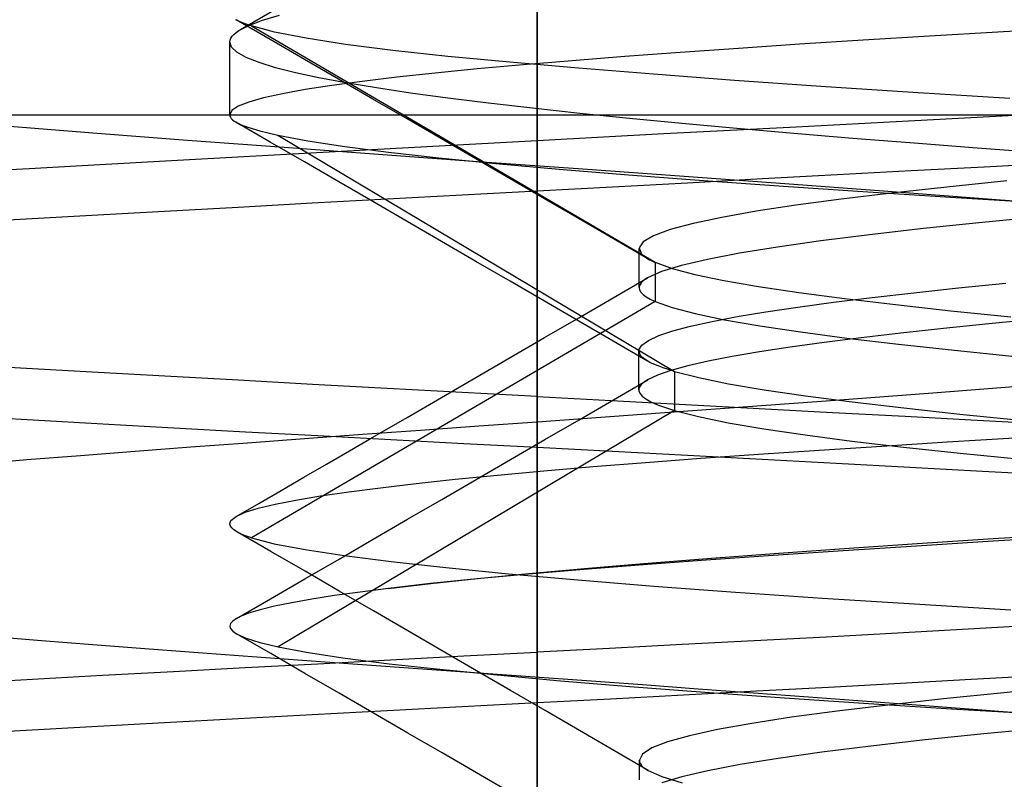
# Model space of a CAD drawing. Header units: millimetres. Extents: x 0 to 93, y -50 to 1.2.
# Tile 123 of 137: x 83.895 to 84.857, y -2.95 to -2.207. Entities that reach past the tile are written whole.
import ezdxf

# ---------------------------------------------------------------- set-up
doc = ezdxf.new("R2010")
doc.units = ezdxf.units.MM
doc.layers.add('MAIN-2', color=7, linetype='Continuous')

msp = doc.modelspace()

# ---------------------------------------------------------------- linework, layer by layer
at = {"layer": 'MAIN-2'}
for p, q in [((84.4005, -9), (84.4005, 0)), ((84.4005, 0), (84.4005, -9)), ((84.4005, -8), (84.4005, -0.8)), ((84.4005, -0.8), (84.4005, -8)), ((84.1106, -2.21673), (84.14548, -2.19644)), ((84.1106, -2.21673), (84.14548, -2.19644)), ((84.132, -2.20761), (84.14877, -2.20256)), ((84.132, -2.20761), (84.14877, -2.20256)), ((84.10802, -2.20806), (84.10615, -2.20705)), ((84.10802, -2.20806), (84.10615, -2.20705)), ((84.13963, -2.22644), (84.10619, -2.20706)), ((84.13963, -2.22644), (84.10619, -2.20706)), ((84.11016, -2.20908), (84.10802, -2.20806)), ((84.11016, -2.20908), (84.10802, -2.20806)), ((84.10894, -2.21772), (84.11871, -2.21267)), ((84.10894, -2.21772), (84.11871, -2.21267)), ((84.11255, -2.21011), (84.11016, -2.20908)), ((84.11255, -2.21011), (84.11016, -2.20908)), ((84.11518, -2.21113), (84.11255, -2.21011)), ((84.11518, -2.21113), (84.11255, -2.21011)), ((84.11807, -2.21216), (84.11518, -2.21113)), ((84.11807, -2.21216), (84.11518, -2.21113)), ((84.12121, -2.21319), (84.11807, -2.21216)), ((84.12121, -2.21319), (84.11807, -2.21216)), ((84.11871, -2.21267), (84.132, -2.20761)), ((84.11871, -2.21267), (84.132, -2.20761)), ((84.10233, -2.22327), (84.10405, -2.22142)), ((84.10233, -2.22327), (84.10405, -2.22142)), ((84.10405, -2.22142), (84.10626, -2.21957)), ((84.10405, -2.22142), (84.10626, -2.21957)), ((84.10626, -2.21957), (84.10894, -2.21772)), ((84.10626, -2.21957), (84.10894, -2.21772)), ((84.12121, -2.21319), (84.51573, -2.44422)), ((84.14393, -2.21922), (84.12121, -2.21319)), ((84.12121, -2.21319), (84.51573, -2.44422)), ((84.14393, -2.21922), (84.12121, -2.21319)), ((84.17468, -2.22526), (84.14393, -2.21922)), ((84.17468, -2.22526), (84.14393, -2.21922)), ((84.85078, -2.21922), (84.78374, -2.22317)), ((84.85078, -2.21922), (84.78374, -2.22317)), ((84.91993, -2.21528), (84.85078, -2.21922)), ((84.91993, -2.21528), (84.85078, -2.21922)), ((84.1, -2.30005), (84.1, -2.22899)), ((84.1, -2.30005), (84.1, -2.22899)), ((84.10002, -2.22882), (84.10031, -2.22697)), ((84.10002, -2.22882), (84.10031, -2.22697)), ((84.10173, -2.23389), (84.10002, -2.22882)), ((84.10173, -2.23389), (84.10002, -2.22882)), ((84.10031, -2.22697), (84.10107, -2.22512)), ((84.10031, -2.22697), (84.10107, -2.22512)), ((84.10107, -2.22512), (84.10233, -2.22327)), ((84.10107, -2.22512), (84.10233, -2.22327)), ((84.17304, -2.24583), (84.13963, -2.22644)), ((84.17304, -2.24583), (84.13963, -2.22644)), ((84.21329, -2.23123), (84.17468, -2.22526)), ((84.21329, -2.23123), (84.17468, -2.22526)), ((84.25951, -2.23713), (84.21329, -2.23123)), ((84.25951, -2.23713), (84.21329, -2.23123)), ((84.65675, -2.23112), (84.59712, -2.23512)), ((84.65675, -2.23112), (84.59712, -2.23512)), ((84.71901, -2.22714), (84.65675, -2.23112)), ((84.71901, -2.22714), (84.65675, -2.23112)), ((84.78374, -2.22317), (84.71901, -2.22714)), ((84.78374, -2.22317), (84.71901, -2.22714)), ((84.10712, -2.23894), (84.10173, -2.23389)), ((84.10712, -2.23894), (84.10173, -2.23389)), ((84.11615, -2.24397), (84.10712, -2.23894)), ((84.11615, -2.24397), (84.10712, -2.23894)), ((84.31308, -2.24294), (84.25951, -2.23713)), ((84.31308, -2.24294), (84.25951, -2.23713)), ((84.54018, -2.23912), (84.48604, -2.24312)), ((84.54018, -2.23912), (84.48604, -2.24312)), ((84.59712, -2.23512), (84.54018, -2.23912)), ((84.59712, -2.23512), (84.54018, -2.23912)), ((84.12875, -2.24899), (84.11615, -2.24397)), ((84.12875, -2.24899), (84.11615, -2.24397)), ((84.14483, -2.25398), (84.12875, -2.24899)), ((84.14483, -2.25398), (84.12875, -2.24899)), ((84.20648, -2.26523), (84.17304, -2.24583)), ((84.20648, -2.26523), (84.17304, -2.24583)), ((84.37366, -2.24872), (84.31308, -2.24294)), ((84.37366, -2.24872), (84.31308, -2.24294)), ((84.3867, -2.25115), (84.34195, -2.25518)), ((84.3867, -2.25115), (84.34195, -2.25518)), ((84.44083, -2.25453), (84.37366, -2.24872)), ((84.44083, -2.25453), (84.37366, -2.24872)), ((84.4348, -2.24713), (84.3867, -2.25115)), ((84.4348, -2.24713), (84.3867, -2.25115)), ((84.48604, -2.24312), (84.4348, -2.24713)), ((84.48604, -2.24312), (84.4348, -2.24713)), ((84.16431, -2.25895), (84.14483, -2.25398)), ((84.16431, -2.25895), (84.14483, -2.25398)), ((84.18721, -2.2639), (84.16431, -2.25895)), ((84.18721, -2.2639), (84.16431, -2.25895)), ((84.30079, -2.25924), (84.26331, -2.2633)), ((84.30079, -2.25924), (84.26331, -2.2633)), ((84.34195, -2.25518), (84.30079, -2.25924)), ((84.34195, -2.25518), (84.30079, -2.25924)), ((84.51418, -2.26041), (84.44083, -2.25453)), ((84.51418, -2.26041), (84.44083, -2.25453)), ((84.59321, -2.26636), (84.51418, -2.26041)), ((84.59321, -2.26636), (84.51418, -2.26041)), ((84.21355, -2.26885), (84.18721, -2.2639)), ((84.21355, -2.26885), (84.18721, -2.2639)), ((84.22958, -2.26736), (84.19971, -2.2714)), ((84.22958, -2.26736), (84.19971, -2.2714)), ((84.23991, -2.28462), (84.20648, -2.26523)), ((84.23991, -2.28462), (84.20648, -2.26523)), ((84.24334, -2.27379), (84.21355, -2.26885)), ((84.24334, -2.27379), (84.21355, -2.26885)), ((84.26331, -2.2633), (84.22958, -2.26736)), ((84.26331, -2.2633), (84.22958, -2.26736)), ((84.67771, -2.27235), (84.59321, -2.26636)), ((84.67771, -2.27235), (84.59321, -2.26636)), ((84.15153, -2.27946), (84.1332, -2.28351)), ((84.15153, -2.27946), (84.1332, -2.28351)), ((84.1737, -2.27543), (84.15153, -2.27946)), ((84.1737, -2.27543), (84.15153, -2.27946)), ((84.19971, -2.2714), (84.1737, -2.27543)), ((84.19971, -2.2714), (84.1737, -2.27543)), ((84.27656, -2.27874), (84.24334, -2.27379)), ((84.27656, -2.27874), (84.24334, -2.27379)), ((84.31313, -2.2837), (84.27656, -2.27874)), ((84.31313, -2.2837), (84.27656, -2.27874)), ((84.76763, -2.27832), (84.67771, -2.27235)), ((84.76763, -2.27832), (84.67771, -2.27235)), ((84.8624, -2.28422), (84.76763, -2.27832)), ((84.8624, -2.28422), (84.76763, -2.27832)), ((84.11877, -2.2876), (84.10838, -2.29172)), ((84.11877, -2.2876), (84.10838, -2.29172)), ((84.1332, -2.28351), (84.11877, -2.2876)), ((84.1332, -2.28351), (84.11877, -2.2876)), ((84.27348, -2.3041), (84.23991, -2.28462)), ((84.27348, -2.3041), (84.23991, -2.28462)), ((84.353, -2.28868), (84.31313, -2.2837)), ((84.353, -2.28868), (84.31313, -2.2837)), ((84.39603, -2.29367), (84.353, -2.28868)), ((84.39603, -2.29367), (84.353, -2.28868)), ((84.1021, -2.29589), (84.10002, -2.30008)), ((84.1021, -2.29589), (84.10002, -2.30008)), ((84.10838, -2.29172), (84.1021, -2.29589)), ((84.10838, -2.29172), (84.1021, -2.29589)), ((84.442, -2.29865), (84.39603, -2.29367)), ((84.442, -2.29865), (84.39603, -2.29367)), ((84.4907, -2.30361), (84.442, -2.29865)), ((84.4907, -2.30361), (84.442, -2.29865)), ((84.76945, -2.30567), (84.88906, -2.29922)), ((82.8475, -2.3), (85.6, -2.3)), ((84.10002, -2.30008), (84.10019, -2.30129)), ((84.10002, -2.30008), (84.10019, -2.30129)), ((84.10019, -2.30129), (84.10071, -2.30249)), ((84.10019, -2.30129), (84.10071, -2.30249)), ((84.10071, -2.30249), (84.10157, -2.30369)), ((84.10071, -2.30249), (84.10157, -2.30369)), ((84.10157, -2.30369), (84.10278, -2.30489)), ((84.10157, -2.30369), (84.10278, -2.30489)), ((84.10278, -2.30489), (84.10432, -2.30609)), ((84.10278, -2.30489), (84.10432, -2.30609)), ((84.10432, -2.30609), (84.10621, -2.30728)), ((84.10432, -2.30609), (84.10621, -2.30728)), ((84.1396, -2.32665), (84.10615, -2.30725)), ((84.1396, -2.32665), (84.10615, -2.30725)), ((84.10621, -2.30728), (84.1104, -2.30938)), ((84.10621, -2.30728), (84.1104, -2.30938)), ((84.30702, -2.32358), (84.27348, -2.3041)), ((84.30702, -2.32358), (84.27348, -2.3041)), ((84.54189, -2.30852), (84.4907, -2.30361)), ((84.54189, -2.30852), (84.4907, -2.30361)), ((84.59543, -2.31339), (84.54189, -2.30852)), ((84.59543, -2.31339), (84.54189, -2.30852)), ((84.64753, -2.31205), (84.76945, -2.30567)), ((83.96625, -2.318), (83.87698, -2.31091)), ((84.05862, -2.32508), (83.96625, -2.318)), ((84.1104, -2.30938), (84.11565, -2.31147)), ((84.1104, -2.30938), (84.11565, -2.31147)), ((84.11565, -2.31147), (84.12197, -2.31356)), ((84.11565, -2.31147), (84.12197, -2.31356)), ((84.12197, -2.31356), (84.12933, -2.31565)), ((84.12197, -2.31356), (84.12933, -2.31565)), ((84.12933, -2.31565), (84.13773, -2.31774)), ((84.12933, -2.31565), (84.13773, -2.31774)), ((84.13773, -2.31774), (84.14716, -2.31985)), ((84.13773, -2.31774), (84.14716, -2.31985)), ((84.4005, -2.32502), (84.52427, -2.31846)), ((84.52427, -2.31846), (84.64753, -2.31205)), ((84.65116, -2.31822), (84.59543, -2.31339)), ((84.65116, -2.31822), (84.59543, -2.31339)), ((84.70898, -2.32304), (84.65116, -2.31822)), ((84.70898, -2.32304), (84.65116, -2.31822)), ((84.15331, -2.33214), (84.05862, -2.32508)), ((84.17306, -2.34604), (84.1396, -2.32665)), ((84.17306, -2.34604), (84.1396, -2.32665)), ((84.14715, -2.31985), (84.53474, -2.55088)), ((84.14715, -2.31985), (84.53474, -2.55088)), ((84.14716, -2.31985), (84.17635, -2.32541)), ((84.14716, -2.31985), (84.17635, -2.32541)), ((84.17635, -2.32541), (84.2124, -2.33098)), ((84.17635, -2.32541), (84.2124, -2.33098)), ((84.34061, -2.34308), (84.30702, -2.32358)), ((84.34061, -2.34308), (84.30702, -2.32358)), ((84.32864, -2.32892), (84.4005, -2.32502)), ((84.40049, -2.37479), (84.4005, -2.32502)), ((84.76877, -2.32784), (84.70898, -2.32304)), ((84.76877, -2.32784), (84.70898, -2.32304)), ((84.8305, -2.33264), (84.76877, -2.32784)), ((84.8305, -2.33264), (84.76877, -2.32784)), ((84.11398, -2.34079), (84.18523, -2.33683)), ((84.24952, -2.33917), (84.15331, -2.33214)), ((84.18523, -2.33683), (84.25684, -2.33287)), ((84.2124, -2.33098), (84.25518, -2.33653)), ((84.2124, -2.33098), (84.25518, -2.33653)), ((84.25518, -2.33653), (84.30453, -2.34205)), ((84.25518, -2.33653), (84.30453, -2.34205)), ((84.25684, -2.33287), (84.32864, -2.32892)), ((84.8941, -2.33743), (84.8305, -2.33264)), ((84.8941, -2.33743), (84.8305, -2.33264)), ((83.97319, -2.34864), (84.04321, -2.34473)), ((84.04321, -2.34473), (84.11398, -2.34079)), ((84.20652, -2.36546), (84.17306, -2.34604)), ((84.20652, -2.36546), (84.17306, -2.34604)), ((84.34679, -2.34618), (84.24952, -2.33917)), ((84.30453, -2.34205), (84.36022, -2.34758)), ((84.30453, -2.34205), (84.36022, -2.34758)), ((84.37417, -2.36258), (84.34061, -2.34308)), ((84.37417, -2.36258), (84.34061, -2.34308)), ((84.44508, -2.35323), (84.34679, -2.34618)), ((84.36022, -2.34758), (84.42204, -2.35312)), ((84.36022, -2.34758), (84.42204, -2.35312)), ((84.90765, -2.3473), (84.83723, -2.3511)), ((83.8364, -2.35631), (83.90417, -2.3525)), ((83.90417, -2.3525), (83.97319, -2.34864)), ((84.42204, -2.35312), (84.48975, -2.35869)), ((84.42204, -2.35312), (84.48975, -2.35869)), ((84.54401, -2.36034), (84.44508, -2.35323)), ((84.76579, -2.35492), (84.69353, -2.35878)), ((84.83723, -2.3511), (84.76579, -2.35492)), ((84.23998, -2.38487), (84.20652, -2.36546)), ((84.23998, -2.38487), (84.20652, -2.36546)), ((84.40776, -2.3821), (84.37417, -2.36258)), ((84.40776, -2.3821), (84.37417, -2.36258)), ((84.54749, -2.36673), (84.47403, -2.37076)), ((84.48975, -2.35869), (84.56302, -2.36426)), ((84.48975, -2.35869), (84.56302, -2.36426)), ((84.64236, -2.36749), (84.54401, -2.36034)), ((84.62071, -2.36272), (84.54749, -2.36673)), ((84.56302, -2.36426), (84.6412, -2.36982)), ((84.56302, -2.36426), (84.6412, -2.36982)), ((84.69353, -2.35878), (84.62071, -2.36272)), ((84.85949, -2.36471), (84.80086, -2.37065)), ((84.85949, -2.36471), (84.80086, -2.37065)), ((84.40049, -2.37479), (84.32706, -2.37869)), ((84.47403, -2.37076), (84.40049, -2.37479)), ((84.4005, -2.6), (84.40049, -2.37479)), ((84.6412, -2.36982), (84.72353, -2.37534)), ((84.6412, -2.36982), (84.72353, -2.37534)), ((84.73882, -2.37464), (84.64236, -2.36749)), ((84.72353, -2.37534), (84.80957, -2.38083)), ((84.72353, -2.37534), (84.80957, -2.38083)), ((84.83212, -2.38177), (84.73882, -2.37464)), ((84.80086, -2.37065), (84.74668, -2.37659)), ((84.80086, -2.37065), (84.74668, -2.37659)), ((84.25376, -2.38262), (84.18076, -2.38656)), ((84.27351, -2.40433), (84.23998, -2.38487)), ((84.27351, -2.40433), (84.23998, -2.38487)), ((84.32706, -2.37869), (84.25376, -2.38262)), ((84.44135, -2.40162), (84.40776, -2.3821)), ((84.44135, -2.40162), (84.40776, -2.3821)), ((84.69741, -2.38252), (84.65331, -2.38845)), ((84.69741, -2.38252), (84.65331, -2.38845)), ((84.74668, -2.37659), (84.69741, -2.38252)), ((84.74668, -2.37659), (84.69741, -2.38252)), ((84.80957, -2.38083), (84.89917, -2.38631)), ((84.80957, -2.38083), (84.89917, -2.38631)), ((84.9212, -2.38885), (84.83212, -2.38177)), ((84.03637, -2.39444), (83.96532, -2.39838)), ((84.10824, -2.39051), (84.03637, -2.39444)), ((84.18076, -2.38656), (84.10824, -2.39051)), ((84.61448, -2.39436), (84.58096, -2.40029)), ((84.61448, -2.39436), (84.58096, -2.40029)), ((84.65331, -2.38845), (84.61448, -2.39436)), ((84.65331, -2.38845), (84.61448, -2.39436)), ((83.89526, -2.4023), (83.82639, -2.40623)), ((83.96532, -2.39838), (83.89526, -2.4023)), ((84.30703, -2.42378), (84.27351, -2.40433)), ((84.30703, -2.42378), (84.27351, -2.40433)), ((84.47496, -2.42116), (84.44135, -2.40162)), ((84.47496, -2.42116), (84.44135, -2.40162)), ((84.58096, -2.40029), (84.55289, -2.40624)), ((84.58096, -2.40029), (84.55289, -2.40624)), ((84.83546, -2.40529), (84.77795, -2.4113)), ((84.83546, -2.40529), (84.77795, -2.4113)), ((84.89732, -2.39928), (84.83546, -2.40529)), ((84.89732, -2.39928), (84.83546, -2.40529)), ((84.53054, -2.41222), (84.51414, -2.41821)), ((84.53054, -2.41222), (84.51414, -2.41821)), ((84.55289, -2.40624), (84.53054, -2.41222)), ((84.55289, -2.40624), (84.53054, -2.41222)), ((84.77795, -2.4113), (84.72523, -2.4173)), ((84.77795, -2.4113), (84.72523, -2.4173)), ((84.34058, -2.44326), (84.30703, -2.42378)), ((84.34058, -2.44326), (84.30703, -2.42378)), ((84.50856, -2.44071), (84.47496, -2.42116)), ((84.50856, -2.44071), (84.47496, -2.42116)), ((84.50394, -2.42421), (84.50008, -2.43021)), ((84.50394, -2.42421), (84.50008, -2.43021)), ((84.51414, -2.41821), (84.50394, -2.42421)), ((84.51414, -2.41821), (84.50394, -2.42421)), ((84.67759, -2.42332), (84.63521, -2.42933)), ((84.67759, -2.42332), (84.63521, -2.42933)), ((84.72523, -2.4173), (84.67759, -2.42332)), ((84.72523, -2.4173), (84.67759, -2.42332)), ((84.50005, -2.43397), (84.50005, -2.4308)), ((84.50005, -2.43397), (84.50005, -2.4308)), ((84.50005, -2.43714), (84.50005, -2.43397)), ((84.50005, -2.43714), (84.50005, -2.43397)), ((84.50008, -2.43021), (84.50258, -2.43622)), ((84.50008, -2.43021), (84.50258, -2.43622)), ((84.63521, -2.42933), (84.59827, -2.43534)), ((84.63521, -2.42933), (84.59827, -2.43534)), ((84.37411, -2.46273), (84.34058, -2.44326)), ((84.37411, -2.46273), (84.34058, -2.44326)), ((84.50005, -2.44031), (84.50005, -2.43714)), ((84.50005, -2.44031), (84.50005, -2.43714)), ((84.50005, -2.44348), (84.50005, -2.44031)), ((84.50005, -2.44348), (84.50005, -2.44031)), ((84.50005, -2.44667), (84.50005, -2.44348)), ((84.50005, -2.44667), (84.50005, -2.44348)), ((84.50258, -2.43622), (84.50305, -2.4367)), ((84.50258, -2.43622), (84.50305, -2.4367)), ((84.50305, -2.4367), (84.50356, -2.43718)), ((84.50305, -2.4367), (84.50356, -2.43718)), ((84.50356, -2.43718), (84.50412, -2.43766)), ((84.50356, -2.43718), (84.50412, -2.43766)), ((84.50412, -2.43766), (84.50471, -2.43814)), ((84.50412, -2.43766), (84.50471, -2.43814)), ((84.50471, -2.43814), (84.50534, -2.43862)), ((84.50471, -2.43814), (84.50534, -2.43862)), ((84.50534, -2.43862), (84.506, -2.4391)), ((84.50534, -2.43862), (84.506, -2.4391)), ((84.506, -2.4391), (84.50731, -2.43995)), ((84.506, -2.4391), (84.50731, -2.43995)), ((84.50731, -2.43995), (84.50874, -2.44081)), ((84.50731, -2.43995), (84.50874, -2.44081)), ((84.50874, -2.44081), (84.51028, -2.44167)), ((84.50874, -2.44081), (84.51028, -2.44167)), ((84.51028, -2.44167), (84.51196, -2.44253)), ((84.51028, -2.44167), (84.51196, -2.44253)), ((84.51196, -2.44253), (84.51376, -2.44339)), ((84.51196, -2.44253), (84.51376, -2.44339)), ((84.51376, -2.44339), (84.5157, -2.44425)), ((84.51376, -2.44339), (84.5157, -2.44425)), ((84.56695, -2.44135), (84.54141, -2.44735)), ((84.56695, -2.44135), (84.54141, -2.44735)), ((84.59827, -2.43534), (84.56695, -2.44135)), ((84.59827, -2.43534), (84.56695, -2.44135)), ((84.50005, -2.44985), (84.50005, -2.44667)), ((84.50005, -2.44985), (84.50005, -2.44667)), ((84.50005, -2.45304), (84.50005, -2.44985)), ((84.50005, -2.45304), (84.50005, -2.44985)), ((84.50005, -2.45622), (84.50005, -2.45304)), ((84.50005, -2.45622), (84.50005, -2.45304)), ((84.52184, -2.45335), (84.50839, -2.45934)), ((84.52184, -2.45335), (84.50839, -2.45934)), ((84.51573, -2.44422), (84.53223, -2.45013)), ((84.51573, -2.44422), (84.51575, -2.48241)), ((84.51573, -2.44422), (84.53223, -2.45013)), ((84.51573, -2.44422), (84.51575, -2.48241)), ((84.54141, -2.44735), (84.52184, -2.45335)), ((84.54141, -2.44735), (84.52184, -2.45335)), ((84.53223, -2.45013), (84.55461, -2.45603)), ((84.53223, -2.45013), (84.55461, -2.45603)), ((84.40768, -2.48223), (84.37411, -2.46273)), ((84.40768, -2.48223), (84.37411, -2.46273)), ((84.47479, -2.47879), (84.50838, -2.45926)), ((84.47479, -2.47879), (84.50838, -2.45926)), ((84.50005, -2.45941), (84.50005, -2.45622)), ((84.50005, -2.45941), (84.50005, -2.45622)), ((84.50005, -2.46259), (84.50005, -2.45941)), ((84.50005, -2.46259), (84.50005, -2.45941)), ((84.50005, -2.46578), (84.50005, -2.46259)), ((84.50005, -2.46578), (84.50005, -2.46259)), ((84.50376, -2.46257), (84.50214, -2.46418)), ((84.50376, -2.46257), (84.50214, -2.46418)), ((84.50584, -2.46095), (84.50376, -2.46257)), ((84.50584, -2.46095), (84.50376, -2.46257)), ((84.50839, -2.45934), (84.50584, -2.46095)), ((84.50839, -2.45934), (84.50584, -2.46095)), ((84.55461, -2.45603), (84.58282, -2.46193)), ((84.55461, -2.45603), (84.58282, -2.46193)), ((84.58282, -2.46193), (84.61677, -2.46783)), ((84.58282, -2.46193), (84.61677, -2.46783)), ((84.50005, -2.46896), (84.50005, -2.46578)), ((84.50005, -2.46896), (84.50005, -2.46578)), ((84.50028, -2.4674), (84.50005, -2.46901)), ((84.50028, -2.4674), (84.50005, -2.46901)), ((84.50005, -2.46901), (84.50049, -2.47124)), ((84.50005, -2.46901), (84.50049, -2.47124)), ((84.50098, -2.46579), (84.50028, -2.4674)), ((84.50098, -2.46579), (84.50028, -2.4674)), ((84.50049, -2.47124), (84.50181, -2.47347)), ((84.50049, -2.47124), (84.50181, -2.47347)), ((84.50214, -2.46418), (84.50098, -2.46579)), ((84.50214, -2.46418), (84.50098, -2.46579)), ((84.61677, -2.46783), (84.65623, -2.47374)), ((84.61677, -2.46783), (84.65623, -2.47374)), ((84.76868, -2.47391), (84.81226, -2.46925)), ((84.76868, -2.47391), (84.81226, -2.46925)), ((84.81226, -2.46925), (84.85846, -2.4646)), ((84.81226, -2.46925), (84.85846, -2.4646)), ((84.44123, -2.50174), (84.40768, -2.48223)), ((84.44123, -2.50174), (84.40768, -2.48223)), ((84.4412, -2.49833), (84.47479, -2.47879)), ((84.4412, -2.49833), (84.47479, -2.47879)), ((84.50181, -2.47347), (84.504, -2.4757)), ((84.50181, -2.47347), (84.504, -2.4757)), ((84.504, -2.4757), (84.50706, -2.47794)), ((84.504, -2.4757), (84.50706, -2.47794)), ((84.50706, -2.47794), (84.51098, -2.48017)), ((84.50706, -2.47794), (84.51098, -2.48017)), ((84.51098, -2.48017), (84.51575, -2.48241)), ((84.51098, -2.48017), (84.51575, -2.48241)), ((84.65623, -2.47374), (84.70091, -2.47966)), ((84.65623, -2.47374), (84.70091, -2.47966)), ((84.69003, -2.48326), (84.72787, -2.47858)), ((84.69003, -2.48326), (84.72787, -2.47858)), ((84.70091, -2.47966), (84.75051, -2.48557)), ((84.70091, -2.47966), (84.75051, -2.48557)), ((84.72787, -2.47858), (84.76868, -2.47391)), ((84.72787, -2.47858), (84.76868, -2.47391)), ((84.51575, -2.48241), (84.12121, -2.71348)), ((84.51575, -2.48241), (84.12121, -2.71348)), ((84.51575, -2.48241), (84.53241, -2.48838)), ((84.51575, -2.48241), (84.53241, -2.48838)), ((84.53241, -2.48838), (84.55502, -2.49435)), ((84.53241, -2.48838), (84.55502, -2.49435)), ((84.62389, -2.4926), (84.65532, -2.48793)), ((84.62389, -2.4926), (84.65532, -2.48793)), ((84.65532, -2.48793), (84.69003, -2.48326)), ((84.65532, -2.48793), (84.69003, -2.48326)), ((84.75051, -2.48557), (84.80473, -2.49149)), ((84.75051, -2.48557), (84.80473, -2.49149)), ((84.80473, -2.49149), (84.86329, -2.49742)), ((84.80473, -2.49149), (84.86329, -2.49742)), ((84.40763, -2.51784), (84.4412, -2.49833)), ((84.40763, -2.51784), (84.4412, -2.49833)), ((84.55502, -2.49435), (84.58356, -2.50033)), ((84.55502, -2.49435), (84.58356, -2.50033)), ((84.57135, -2.50192), (84.59588, -2.49727)), ((84.57135, -2.50192), (84.59588, -2.49727)), ((84.58356, -2.50033), (84.61793, -2.5063)), ((84.58356, -2.50033), (84.61793, -2.5063)), ((84.59588, -2.49727), (84.62389, -2.4926)), ((84.59588, -2.49727), (84.62389, -2.4926)), ((84.88834, -2.49984), (84.84167, -2.50438)), ((84.88834, -2.49984), (84.84167, -2.50438)), ((84.47482, -2.52127), (84.44123, -2.50174)), ((84.47482, -2.52127), (84.44123, -2.50174)), ((84.53299, -2.51123), (84.55037, -2.50658)), ((84.53299, -2.51123), (84.55037, -2.50658)), ((84.55037, -2.50658), (84.57135, -2.50192)), ((84.55037, -2.50658), (84.57135, -2.50192)), ((84.61793, -2.5063), (84.6579, -2.51227)), ((84.61793, -2.5063), (84.6579, -2.51227)), ((84.79754, -2.50891), (84.75598, -2.51345)), ((84.79754, -2.50891), (84.75598, -2.51345)), ((84.84167, -2.50438), (84.79754, -2.50891)), ((84.84167, -2.50438), (84.79754, -2.50891)), ((84.37405, -2.53734), (84.40763, -2.51784)), ((84.37405, -2.53734), (84.40763, -2.51784)), ((84.50266, -2.52522), (84.5091, -2.52056)), ((84.50266, -2.52522), (84.5091, -2.52056)), ((84.5091, -2.52056), (84.51923, -2.51589)), ((84.5091, -2.52056), (84.51923, -2.51589)), ((84.51923, -2.51589), (84.53299, -2.51123)), ((84.51923, -2.51589), (84.53299, -2.51123)), ((84.6579, -2.51227), (84.70316, -2.51823)), ((84.6579, -2.51227), (84.70316, -2.51823)), ((84.71704, -2.51801), (84.68085, -2.52258)), ((84.71704, -2.51801), (84.68085, -2.52258)), ((84.70316, -2.51823), (84.7534, -2.52419)), ((84.70316, -2.51823), (84.7534, -2.52419)), ((84.75598, -2.51345), (84.71704, -2.51801)), ((84.75598, -2.51345), (84.71704, -2.51801)), ((84.50841, -2.5408), (84.47482, -2.52127)), ((84.50841, -2.5408), (84.47482, -2.52127)), ((84.49993, -2.52988), (84.50266, -2.52522)), ((84.49993, -2.52988), (84.50266, -2.52522)), ((84.50101, -2.53455), (84.49993, -2.52988)), ((84.50101, -2.53455), (84.49993, -2.52988)), ((84.64764, -2.52716), (84.61761, -2.53173)), ((84.64764, -2.52716), (84.61761, -2.53173)), ((84.68085, -2.52258), (84.64764, -2.52716)), ((84.68085, -2.52258), (84.64764, -2.52716)), ((84.7534, -2.52419), (84.80832, -2.53016)), ((84.7534, -2.52419), (84.80832, -2.53016)), ((84.80832, -2.53016), (84.86762, -2.53612)), ((84.80832, -2.53016), (84.86762, -2.53612)), ((84.34052, -2.55682), (84.37405, -2.53734)), ((84.34052, -2.55682), (84.37405, -2.53734)), ((84.49986, -2.53726), (84.49986, -2.5309)), ((84.49986, -2.53726), (84.49986, -2.5309)), ((84.49986, -2.54361), (84.49986, -2.53726)), ((84.49986, -2.54361), (84.49986, -2.53726)), ((84.5017, -2.5355), (84.50101, -2.53455)), ((84.5017, -2.5355), (84.50101, -2.53455)), ((84.50255, -2.53644), (84.5017, -2.5355)), ((84.50255, -2.53644), (84.5017, -2.5355)), ((84.50356, -2.53739), (84.50255, -2.53644)), ((84.50356, -2.53739), (84.50255, -2.53644)), ((84.50472, -2.53834), (84.50356, -2.53739)), ((84.50472, -2.53834), (84.50356, -2.53739)), ((84.50604, -2.53929), (84.50472, -2.53834)), ((84.50604, -2.53929), (84.50472, -2.53834)), ((84.50753, -2.54024), (84.50604, -2.53929)), ((84.50753, -2.54024), (84.50604, -2.53929)), ((84.5909, -2.53628), (84.56755, -2.54083)), ((84.5909, -2.53628), (84.56755, -2.54083)), ((84.61761, -2.53173), (84.5909, -2.53628)), ((84.61761, -2.53173), (84.5909, -2.53628)), ((83.89561, -2.54778), (83.82687, -2.54396)), ((83.96561, -2.55166), (83.89561, -2.54778)), ((84.49986, -2.54996), (84.49986, -2.54361)), ((84.49986, -2.54996), (84.49986, -2.54361)), ((84.51071, -2.542), (84.50753, -2.54024)), ((84.51071, -2.542), (84.50753, -2.54024)), ((84.51444, -2.54377), (84.51071, -2.542)), ((84.51444, -2.54377), (84.51071, -2.542)), ((84.51871, -2.54554), (84.51444, -2.54377)), ((84.51871, -2.54554), (84.51444, -2.54377)), ((84.52352, -2.54732), (84.51871, -2.54554)), ((84.52352, -2.54732), (84.51871, -2.54554)), ((84.52887, -2.5491), (84.52352, -2.54732)), ((84.52887, -2.5491), (84.52352, -2.54732)), ((84.53475, -2.55088), (84.52887, -2.5491)), ((84.53475, -2.55088), (84.52887, -2.5491)), ((84.5476, -2.54538), (84.53107, -2.54993)), ((84.5476, -2.54538), (84.53107, -2.54993)), ((84.56755, -2.54083), (84.5476, -2.54538)), ((84.56755, -2.54083), (84.5476, -2.54538)), ((84.03665, -2.55557), (83.96561, -2.55166)), ((84.10852, -2.55952), (84.03665, -2.55557)), ((84.30696, -2.57631), (84.34052, -2.55682)), ((84.30696, -2.57631), (84.34052, -2.55682)), ((84.47494, -2.57852), (84.50846, -2.55902)), ((84.47494, -2.57852), (84.50846, -2.55902)), ((84.49986, -2.55631), (84.49986, -2.54996)), ((84.49986, -2.55631), (84.49986, -2.54996)), ((84.49986, -2.56266), (84.49986, -2.55631)), ((84.49986, -2.56266), (84.49986, -2.55631)), ((84.50843, -2.55904), (84.50506, -2.56124)), ((84.50843, -2.55904), (84.50506, -2.56124)), ((84.51801, -2.55449), (84.50843, -2.55904)), ((84.51801, -2.55449), (84.50843, -2.55904)), ((84.53107, -2.54993), (84.51801, -2.55449)), ((84.53107, -2.54993), (84.51801, -2.55449)), ((84.53475, -2.55084), (84.53477, -2.58906)), ((84.53475, -2.55084), (84.53477, -2.58906)), ((84.53476, -2.55084), (84.55832, -2.5569)), ((84.53476, -2.55084), (84.55832, -2.5569)), ((84.55832, -2.5569), (84.58752, -2.56287)), ((84.55832, -2.5569), (84.58752, -2.56287)), ((84.18102, -2.56349), (84.10852, -2.55952)), ((84.25395, -2.56747), (84.18102, -2.56349)), ((84.32716, -2.57146), (84.25395, -2.56747)), ((84.49986, -2.56901), (84.49986, -2.56266)), ((84.49986, -2.56901), (84.49986, -2.56266)), ((84.49994, -2.5678), (84.4999, -2.56999)), ((84.49994, -2.5678), (84.4999, -2.56999)), ((84.50081, -2.56562), (84.49994, -2.5678)), ((84.50081, -2.56562), (84.49994, -2.5678)), ((84.50252, -2.56343), (84.50081, -2.56562)), ((84.50252, -2.56343), (84.50081, -2.56562)), ((84.50506, -2.56124), (84.50252, -2.56343)), ((84.50506, -2.56124), (84.50252, -2.56343)), ((84.58752, -2.56287), (84.62238, -2.56883)), ((84.58752, -2.56287), (84.62238, -2.56883)), ((84.62238, -2.56883), (84.66274, -2.57477)), ((84.62238, -2.56883), (84.66274, -2.57477)), ((84.78696, -2.57173), (84.87446, -2.56491)), ((84.27345, -2.59576), (84.30696, -2.57631)), ((84.27345, -2.59576), (84.30696, -2.57631)), ((84.4005, -2.57545), (84.32716, -2.57146)), ((84.4005, -2.57545), (84.47293, -2.57938)), ((84.4005, -2.62499), (84.4005, -2.57545)), ((84.4414, -2.59803), (84.47494, -2.57852)), ((84.4414, -2.59803), (84.47494, -2.57852)), ((84.4999, -2.56999), (84.50071, -2.57218)), ((84.4999, -2.56999), (84.50071, -2.57218)), ((84.50071, -2.57218), (84.50298, -2.57498)), ((84.50071, -2.57218), (84.50298, -2.57498)), ((84.50298, -2.57498), (84.50662, -2.57779)), ((84.50298, -2.57498), (84.50662, -2.57779)), ((84.50662, -2.57779), (84.51163, -2.58061)), ((84.50662, -2.57779), (84.51163, -2.58061)), ((84.60164, -2.58553), (84.6963, -2.57857)), ((84.66274, -2.57477), (84.70831, -2.5807)), ((84.66274, -2.57477), (84.70831, -2.5807)), ((84.6963, -2.57857), (84.78696, -2.57173)), ((84.47293, -2.57938), (84.54527, -2.58329)), ((84.5027, -2.59268), (84.60164, -2.58553)), ((84.51163, -2.58061), (84.51801, -2.58342)), ((84.51163, -2.58061), (84.51801, -2.58342)), ((84.51801, -2.58342), (84.52573, -2.58624)), ((84.51801, -2.58342), (84.52573, -2.58624)), ((84.52573, -2.58624), (84.53477, -2.58906)), ((84.52573, -2.58624), (84.53477, -2.58906)), ((84.54527, -2.58329), (84.61735, -2.58716)), ((84.61735, -2.58716), (84.68903, -2.59097)), ((84.70831, -2.5807), (84.75874, -2.58662)), ((84.70831, -2.5807), (84.75874, -2.58662)), ((84.75874, -2.58662), (84.81365, -2.59253)), ((84.75874, -2.58662), (84.81365, -2.59253)), ((83.84066, -2.59452), (83.90786, -2.59833)), ((84.53477, -2.58906), (84.14726, -2.82008)), ((84.53477, -2.58906), (84.14726, -2.82008)), ((84.23991, -2.61522), (84.27345, -2.59576)), ((84.23991, -2.61522), (84.27345, -2.59576)), ((84.4005, -2.6), (84.5027, -2.59268)), ((84.53477, -2.58906), (84.55806, -2.59502)), ((84.53477, -2.58906), (84.55806, -2.59502)), ((84.55806, -2.59502), (84.58715, -2.60099)), ((84.55806, -2.59502), (84.58715, -2.60099)), ((84.68903, -2.59097), (84.76011, -2.59473)), ((84.76011, -2.59473), (84.83041, -2.59845)), ((84.81365, -2.59253), (84.87262, -2.59841)), ((84.81365, -2.59253), (84.87262, -2.59841)), ((83.90786, -2.59833), (83.97618, -2.60214)), ((83.97618, -2.60214), (84.04546, -2.60596)), ((84.04546, -2.60596), (84.11554, -2.60977)), ((84.28647, -2.60815), (84.34346, -2.60407)), ((84.34346, -2.60407), (84.4005, -2.6)), ((84.4005, -2.82521), (84.4005, -2.6)), ((84.40791, -2.61751), (84.4414, -2.59803)), ((84.40791, -2.61751), (84.4414, -2.59803)), ((84.58715, -2.60099), (84.62194, -2.60696)), ((84.58715, -2.60099), (84.62194, -2.60696)), ((84.62194, -2.60696), (84.6623, -2.61292)), ((84.62194, -2.60696), (84.6623, -2.61292)), ((84.83041, -2.59845), (84.89973, -2.60218)), ((84.11554, -2.60977), (84.18625, -2.61357)), ((84.11725, -2.62053), (84.17321, -2.61641)), ((84.17321, -2.61641), (84.22967, -2.61227)), ((84.18625, -2.61357), (84.25742, -2.61737)), ((84.21722, -2.62838), (84.23991, -2.61522)), ((84.21722, -2.62838), (84.23991, -2.61522)), ((84.22967, -2.61227), (84.28647, -2.60815)), ((84.6623, -2.61292), (84.70795, -2.61888)), ((84.6623, -2.61292), (84.70795, -2.61888)), ((84.80109, -2.61981), (84.86698, -2.6157)), ((84.80109, -2.61981), (84.86698, -2.6157)), ((84.00751, -2.62879), (84.06196, -2.62465)), ((84.06196, -2.62465), (84.11725, -2.62053)), ((84.25742, -2.61737), (84.32889, -2.62118)), ((84.32889, -2.62118), (84.4005, -2.62499)), ((84.3744, -2.63698), (84.40791, -2.61751)), ((84.3744, -2.63698), (84.40791, -2.61751)), ((84.4005, -2.62499), (84.47392, -2.62888)), ((84.67592, -2.62787), (84.73737, -2.62386)), ((84.67592, -2.62787), (84.73737, -2.62386)), ((84.70795, -2.61888), (84.75858, -2.62483)), ((84.70795, -2.61888), (84.75858, -2.62483)), ((84.73737, -2.62386), (84.80109, -2.61981)), ((84.73737, -2.62386), (84.80109, -2.61981)), ((84.75858, -2.62483), (84.81384, -2.63077)), ((84.75858, -2.62483), (84.81384, -2.63077)), ((83.90188, -2.63706), (83.95409, -2.63293)), ((83.95409, -2.63293), (84.00751, -2.62879)), ((84.19453, -2.64155), (84.21722, -2.62838)), ((84.19453, -2.64155), (84.21722, -2.62838)), ((84.47392, -2.62888), (84.54722, -2.63273)), ((84.50632, -2.63983), (84.56031, -2.63582)), ((84.50632, -2.63983), (84.56031, -2.63582)), ((84.54722, -2.63273), (84.62023, -2.63659)), ((84.56031, -2.63582), (84.61687, -2.63184)), ((84.56031, -2.63582), (84.61687, -2.63184)), ((84.61687, -2.63184), (84.67592, -2.62787)), ((84.61687, -2.63184), (84.67592, -2.62787)), ((84.81384, -2.63077), (84.87341, -2.63671)), ((84.81384, -2.63077), (84.87341, -2.63671)), ((83.85106, -2.64119), (83.90188, -2.63706)), ((84.17249, -2.65433), (84.19453, -2.64155)), ((84.17249, -2.65433), (84.19453, -2.64155)), ((84.34085, -2.65647), (84.3744, -2.63698)), ((84.34085, -2.65647), (84.3744, -2.63698)), ((84.40684, -2.64799), (84.45508, -2.64389)), ((84.40684, -2.64799), (84.45508, -2.64389)), ((84.45508, -2.64389), (84.50632, -2.63983)), ((84.45508, -2.64389), (84.50632, -2.63983)), ((84.62023, -2.63659), (84.69279, -2.64046)), ((84.69279, -2.64046), (84.76472, -2.64438)), ((84.76472, -2.64438), (84.8358, -2.64831)), ((84.15044, -2.66712), (84.17249, -2.65433)), ((84.15044, -2.66712), (84.17249, -2.65433)), ((84.32027, -2.65627), (84.36185, -2.65213)), ((84.32027, -2.65627), (84.36185, -2.65213)), ((84.36185, -2.65213), (84.40684, -2.64799)), ((84.36185, -2.65213), (84.40684, -2.64799)), ((84.8358, -2.64831), (84.90585, -2.65225)), ((84.21631, -2.66858), (84.24746, -2.66452)), ((84.21631, -2.66858), (84.24746, -2.66452)), ((84.24746, -2.66452), (84.28213, -2.66041)), ((84.24746, -2.66452), (84.28213, -2.66041)), ((84.28213, -2.66041), (84.32027, -2.65627)), ((84.28213, -2.66041), (84.32027, -2.65627)), ((84.3073, -2.67596), (84.34085, -2.65647)), ((84.3073, -2.67596), (84.34085, -2.65647)), ((84.12843, -2.67988), (84.15044, -2.66712)), ((84.12843, -2.67988), (84.15044, -2.66712)), ((84.16473, -2.67661), (84.18871, -2.67261)), ((84.16473, -2.67661), (84.18871, -2.67261)), ((84.18871, -2.67261), (84.21631, -2.66858)), ((84.18871, -2.67261), (84.21631, -2.66858)), ((84.10641, -2.69265), (84.12843, -2.67988)), ((84.10641, -2.69265), (84.12843, -2.67988)), ((84.12784, -2.68458), (84.14441, -2.68059)), ((84.12784, -2.68458), (84.14441, -2.68059)), ((84.14441, -2.68059), (84.16473, -2.67661)), ((84.14441, -2.68059), (84.16473, -2.67661)), ((84.27377, -2.69543), (84.3073, -2.67596)), ((84.27377, -2.69543), (84.3073, -2.67596)), ((84.10127, -2.69672), (84.10622, -2.69263)), ((84.10127, -2.69672), (84.10622, -2.69263)), ((84.10622, -2.69263), (84.11509, -2.68859)), ((84.10622, -2.69263), (84.11509, -2.68859)), ((84.11509, -2.68859), (84.12784, -2.68458)), ((84.11509, -2.68859), (84.12784, -2.68458)), ((84.10018, -2.70028), (84.10036, -2.6985)), ((84.10018, -2.70028), (84.10036, -2.6985)), ((84.10074, -2.70208), (84.10018, -2.70028)), ((84.10074, -2.70208), (84.10018, -2.70028)), ((84.10036, -2.6985), (84.10127, -2.69672)), ((84.10036, -2.6985), (84.10127, -2.69672)), ((84.10204, -2.70388), (84.10074, -2.70208)), ((84.10204, -2.70388), (84.10074, -2.70208)), ((84.24023, -2.71489), (84.27377, -2.69543)), ((84.24023, -2.71489), (84.27377, -2.69543)), ((84.10406, -2.70568), (84.10204, -2.70388)), ((84.10406, -2.70568), (84.10204, -2.70388)), ((84.1068, -2.70748), (84.10406, -2.70568)), ((84.1068, -2.70748), (84.10406, -2.70568)), ((84.10865, -2.70849), (84.1068, -2.70748)), ((84.10865, -2.70849), (84.1068, -2.70748)), ((84.14037, -2.72691), (84.10699, -2.70755)), ((84.14037, -2.72691), (84.10699, -2.70755)), ((84.11073, -2.70949), (84.10865, -2.70849)), ((84.11073, -2.70949), (84.10865, -2.70849)), ((84.11301, -2.7105), (84.11073, -2.70949)), ((84.11301, -2.7105), (84.11073, -2.70949)), ((84.11553, -2.71149), (84.11301, -2.7105)), ((84.11553, -2.71149), (84.11301, -2.7105)), ((84.11826, -2.71249), (84.11553, -2.71149)), ((84.11826, -2.71249), (84.11553, -2.71149)), ((84.12121, -2.71348), (84.11826, -2.71249)), ((84.12121, -2.71348), (84.11826, -2.71249)), ((84.92321, -2.712), (84.84592, -2.71677)), ((84.92321, -2.712), (84.84592, -2.71677)), ((84.84612, -2.71432), (84.92313, -2.70941)), ((84.84612, -2.71432), (84.92313, -2.70941)), ((84.12121, -2.71348), (84.14354, -2.71929)), ((84.12121, -2.71348), (84.14354, -2.71929)), ((84.14354, -2.71929), (84.17384, -2.72504)), ((84.14354, -2.71929), (84.17384, -2.72504)), ((84.20683, -2.73428), (84.24023, -2.71489)), ((84.20683, -2.73428), (84.24023, -2.71489)), ((84.77129, -2.72152), (84.69957, -2.72622)), ((84.77129, -2.72152), (84.69957, -2.72622)), ((84.70035, -2.72406), (84.7718, -2.7192)), ((84.70035, -2.72406), (84.7718, -2.7192)), ((84.84592, -2.71677), (84.77129, -2.72152)), ((84.84592, -2.71677), (84.77129, -2.72152)), ((84.7718, -2.7192), (84.84612, -2.71432)), ((84.7718, -2.7192), (84.84612, -2.71432)), ((84.17373, -2.74626), (84.14037, -2.72691)), ((84.17373, -2.74626), (84.14037, -2.72691)), ((84.17384, -2.72504), (84.21187, -2.73082)), ((84.17384, -2.72504), (84.21187, -2.73082)), ((84.21187, -2.73082), (84.25769, -2.73667)), ((84.21187, -2.73082), (84.25769, -2.73667)), ((84.63099, -2.73084), (84.56573, -2.73542)), ((84.63099, -2.73084), (84.56573, -2.73542)), ((84.56667, -2.73372), (84.6319, -2.72889)), ((84.56667, -2.73372), (84.6319, -2.72889)), ((84.69957, -2.72622), (84.63099, -2.73084)), ((84.69957, -2.72622), (84.63099, -2.73084)), ((84.6319, -2.72889), (84.70035, -2.72406)), ((84.6319, -2.72889), (84.70035, -2.72406)), ((84.17341, -2.75367), (84.20683, -2.73428)), ((84.17341, -2.75367), (84.20683, -2.73428)), ((84.25769, -2.73667), (84.31137, -2.74264)), ((84.25769, -2.73667), (84.31137, -2.74264)), ((84.50399, -2.74001), (84.44595, -2.74461)), ((84.50399, -2.74001), (84.44595, -2.74461)), ((84.44666, -2.74339), (84.50484, -2.73854)), ((84.44666, -2.74339), (84.50484, -2.73854)), ((84.56573, -2.73542), (84.50399, -2.74001)), ((84.56573, -2.73542), (84.50399, -2.74001)), ((84.50484, -2.73854), (84.56667, -2.73372)), ((84.50484, -2.73854), (84.56667, -2.73372)), ((84.20708, -2.76562), (84.17373, -2.74626)), ((84.20708, -2.76562), (84.17373, -2.74626)), ((84.31137, -2.74264), (84.37247, -2.7487)), ((84.31137, -2.74264), (84.37247, -2.7487)), ((84.39185, -2.7492), (84.34189, -2.75376)), ((84.39185, -2.7492), (84.34189, -2.75376)), ((84.34222, -2.75322), (84.39236, -2.74828)), ((84.34222, -2.75322), (84.39236, -2.74828)), ((84.37247, -2.7487), (84.44028, -2.75474)), ((84.37247, -2.7487), (84.44028, -2.75474)), ((84.44595, -2.74461), (84.39185, -2.7492)), ((84.44595, -2.74461), (84.39185, -2.7492)), ((84.39236, -2.74828), (84.44666, -2.74339)), ((84.39236, -2.74828), (84.44666, -2.74339)), ((84.13998, -2.77306), (84.17341, -2.75367)), ((84.13998, -2.77306), (84.17341, -2.75367)), ((84.25517, -2.76299), (84.29644, -2.75815)), ((84.25517, -2.76299), (84.29644, -2.75815)), ((84.29627, -2.75833), (84.25517, -2.76299)), ((84.29627, -2.75833), (84.25517, -2.76299)), ((84.34189, -2.75376), (84.29627, -2.75833)), ((84.34189, -2.75376), (84.29627, -2.75833)), ((84.29644, -2.75815), (84.34222, -2.75322)), ((84.29644, -2.75815), (84.34222, -2.75322)), ((84.44028, -2.75474), (84.51431, -2.76073)), ((84.44028, -2.75474), (84.51431, -2.76073)), ((84.51431, -2.76073), (84.59415, -2.76661)), ((84.51431, -2.76073), (84.59415, -2.76661)), ((84.20255, -2.76998), (84.18023, -2.77348)), ((84.20255, -2.76998), (84.18023, -2.77348)), ((84.22758, -2.7665), (84.20255, -2.76998)), ((84.22758, -2.7665), (84.20255, -2.76998)), ((84.24043, -2.78497), (84.20708, -2.76562)), ((84.24043, -2.78497), (84.20708, -2.76562)), ((84.25517, -2.76299), (84.22758, -2.7665)), ((84.25517, -2.76299), (84.22758, -2.7665)), ((84.59415, -2.76661), (84.67932, -2.77242)), ((84.59415, -2.76661), (84.67932, -2.77242)), ((84.10655, -2.79245), (84.13998, -2.77306)), ((84.10655, -2.79245), (84.13998, -2.77306)), ((84.14386, -2.78048), (84.12981, -2.78391)), ((84.14386, -2.78048), (84.12981, -2.78391)), ((84.16066, -2.777), (84.14386, -2.78048)), ((84.16066, -2.777), (84.14386, -2.78048)), ((84.18023, -2.77348), (84.16066, -2.777)), ((84.18023, -2.77348), (84.16066, -2.777)), ((84.67932, -2.77242), (84.76917, -2.7782)), ((84.67932, -2.77242), (84.76917, -2.7782)), ((84.76917, -2.7782), (84.86323, -2.78402)), ((84.76917, -2.7782), (84.86323, -2.78402)), ((84.11177, -2.78988), (84.10987, -2.79073)), ((84.11177, -2.78988), (84.10987, -2.79073)), ((84.11384, -2.78902), (84.11177, -2.78988)), ((84.11384, -2.78902), (84.11177, -2.78988)), ((84.11608, -2.78817), (84.11384, -2.78902)), ((84.11608, -2.78817), (84.11384, -2.78902)), ((84.11848, -2.78732), (84.11608, -2.78817)), ((84.11848, -2.78732), (84.11608, -2.78817)), ((84.12981, -2.78391), (84.11848, -2.78732)), ((84.12981, -2.78391), (84.11848, -2.78732)), ((84.27396, -2.80444), (84.24043, -2.78497)), ((84.27396, -2.80444), (84.24043, -2.78497)), ((84.10091, -2.79735), (84.10021, -2.79981)), ((84.10091, -2.79735), (84.10021, -2.79981)), ((84.10021, -2.79981), (84.10094, -2.80227)), ((84.10021, -2.79981), (84.10094, -2.80227)), ((84.10304, -2.79489), (84.10091, -2.79735)), ((84.10304, -2.79489), (84.10091, -2.79735)), ((84.10658, -2.79243), (84.10304, -2.79489)), ((84.10658, -2.79243), (84.10304, -2.79489)), ((84.10814, -2.79158), (84.10658, -2.79243)), ((84.10814, -2.79158), (84.10658, -2.79243)), ((84.10987, -2.79073), (84.10814, -2.79158)), ((84.10987, -2.79073), (84.10814, -2.79158)), ((84.88973, -2.79889), (84.82158, -2.80281)), ((84.10094, -2.80227), (84.10307, -2.80474)), ((84.10094, -2.80227), (84.10307, -2.80474)), ((84.10307, -2.80474), (84.10664, -2.80722)), ((84.10307, -2.80474), (84.10664, -2.80722)), ((84.10664, -2.80722), (84.11083, -2.80935)), ((84.10664, -2.80722), (84.11083, -2.80935)), ((84.14014, -2.82665), (84.10671, -2.80725)), ((84.14014, -2.82665), (84.10671, -2.80725)), ((84.11083, -2.80935), (84.11606, -2.8115)), ((84.11083, -2.80935), (84.11606, -2.8115)), ((84.30748, -2.8239), (84.27396, -2.80444)), ((84.30748, -2.8239), (84.27396, -2.80444)), ((84.75254, -2.80671), (84.68281, -2.81054)), ((84.82158, -2.80281), (84.75254, -2.80671)), ((83.91616, -2.81408), (83.86733, -2.81014)), ((83.96616, -2.81802), (83.91616, -2.81408)), ((84.0172, -2.82195), (83.96616, -2.81802)), ((84.11606, -2.8115), (84.12232, -2.81365)), ((84.11606, -2.8115), (84.12232, -2.81365)), ((84.12232, -2.81365), (84.12962, -2.8158)), ((84.12232, -2.81365), (84.12962, -2.8158)), ((84.12962, -2.8158), (84.13793, -2.81795)), ((84.12962, -2.8158), (84.13793, -2.81795)), ((84.13793, -2.81795), (84.14726, -2.82008)), ((84.13793, -2.81795), (84.14726, -2.82008)), ((84.54203, -2.81795), (84.47128, -2.82158)), ((84.61259, -2.81429), (84.54203, -2.81795)), ((84.68281, -2.81054), (84.61259, -2.81429)), ((84.06919, -2.82589), (84.0172, -2.82195)), ((84.12199, -2.82982), (84.06919, -2.82589)), ((84.17357, -2.84604), (84.14014, -2.82665)), ((84.17357, -2.84604), (84.14014, -2.82665)), ((84.14726, -2.82008), (84.17664, -2.82559)), ((84.14726, -2.82008), (84.17664, -2.82559)), ((84.17664, -2.82559), (84.21293, -2.83107)), ((84.17664, -2.82559), (84.21293, -2.83107)), ((84.34103, -2.84339), (84.30748, -2.8239)), ((84.34103, -2.84339), (84.30748, -2.8239)), ((84.3288, -2.82902), (84.40051, -2.82521)), ((84.4005, -2.87496), (84.4005, -2.82521)), ((84.47128, -2.82158), (84.40051, -2.82521)), ((84.11522, -2.84034), (84.186, -2.83657)), ((84.17547, -2.83376), (84.12199, -2.82982)), ((84.22952, -2.8377), (84.17547, -2.83376)), ((84.186, -2.83657), (84.25725, -2.8328)), ((84.21293, -2.83107), (84.2559, -2.83654)), ((84.21293, -2.83107), (84.2559, -2.83654)), ((84.284, -2.84164), (84.22952, -2.8377)), ((84.2559, -2.83654), (84.30537, -2.84204)), ((84.2559, -2.83654), (84.30537, -2.84204)), ((84.25725, -2.8328), (84.3288, -2.82902)), ((83.90732, -2.85169), (83.97572, -2.8479)), ((83.97572, -2.8479), (84.04507, -2.84411)), ((84.04507, -2.84411), (84.11522, -2.84034)), ((84.20702, -2.86546), (84.17357, -2.84604)), ((84.20702, -2.86546), (84.17357, -2.84604)), ((84.33878, -2.84558), (84.284, -2.84164)), ((84.30537, -2.84204), (84.36124, -2.84759)), ((84.30537, -2.84204), (84.36124, -2.84759)), ((84.39369, -2.84951), (84.33878, -2.84558)), ((84.37456, -2.86287), (84.34103, -2.84339)), ((84.37456, -2.86287), (84.34103, -2.84339)), ((84.36124, -2.84759), (84.42329, -2.85322)), ((84.36124, -2.84759), (84.42329, -2.85322)), ((83.84004, -2.85549), (83.90732, -2.85169)), ((84.44862, -2.85345), (84.39369, -2.84951)), ((84.42329, -2.85322), (84.49112, -2.85887)), ((84.42329, -2.85322), (84.49112, -2.85887)), ((84.5034, -2.85738), (84.44862, -2.85345)), ((84.55791, -2.86131), (84.5034, -2.85738)), ((84.75536, -2.85596), (84.68531, -2.85976)), ((84.82462, -2.85215), (84.75536, -2.85596)), ((84.8929, -2.84834), (84.82462, -2.85215)), ((84.24047, -2.88487), (84.20702, -2.86546)), ((84.24047, -2.88487), (84.20702, -2.86546)), ((84.40813, -2.88238), (84.37456, -2.86287)), ((84.40813, -2.88238), (84.37456, -2.86287)), ((84.49112, -2.85887), (84.56426, -2.86448)), ((84.49112, -2.85887), (84.56426, -2.86448)), ((84.61464, -2.86356), (84.54351, -2.86735)), ((84.61202, -2.86525), (84.55791, -2.86131)), ((84.56426, -2.86448), (84.64218, -2.87003)), ((84.56426, -2.86448), (84.64218, -2.87003)), ((84.66558, -2.86919), (84.61202, -2.86525)), ((84.68531, -2.85976), (84.61464, -2.86356)), ((84.85647, -2.86494), (84.79759, -2.87094)), ((84.85647, -2.86494), (84.79759, -2.87094)), ((84.91953, -2.85894), (84.85647, -2.86494)), ((84.91953, -2.85894), (84.85647, -2.86494)), ((84.40051, -2.87496), (84.32707, -2.87886)), ((84.47208, -2.87115), (84.40051, -2.87496)), ((84.54351, -2.86735), (84.47208, -2.87115)), ((84.64218, -2.87003), (84.72433, -2.87549)), ((84.64218, -2.87003), (84.72433, -2.87549)), ((84.71851, -2.87314), (84.66558, -2.86919)), ((84.77074, -2.87708), (84.71851, -2.87314)), ((84.72433, -2.87549), (84.81042, -2.88088)), ((84.72433, -2.87549), (84.81042, -2.88088)), ((84.79759, -2.87094), (84.74321, -2.87694)), ((84.79759, -2.87094), (84.74321, -2.87694)), ((84.25376, -2.88276), (84.18075, -2.88666)), ((84.27402, -2.90435), (84.24047, -2.88487)), ((84.27402, -2.90435), (84.24047, -2.88487)), ((84.32707, -2.87886), (84.25376, -2.88276)), ((84.44168, -2.90189), (84.40813, -2.88238)), ((84.44168, -2.90189), (84.40813, -2.88238)), ((84.69363, -2.88295), (84.64915, -2.88895)), ((84.69363, -2.88295), (84.64915, -2.88895)), ((84.74321, -2.87694), (84.69363, -2.88295)), ((84.74321, -2.87694), (84.69363, -2.88295)), ((84.82224, -2.88102), (84.77074, -2.87708)), ((84.81042, -2.88088), (84.90051, -2.88631)), ((84.81042, -2.88088), (84.90051, -2.88631)), ((84.87292, -2.88496), (84.82224, -2.88102)), ((84.03627, -2.89447), (83.96518, -2.89838)), ((84.10819, -2.89056), (84.03627, -2.89447)), ((84.18075, -2.88666), (84.10819, -2.89056)), ((84.61009, -2.89495), (84.57675, -2.90095)), ((84.61009, -2.89495), (84.57675, -2.90095)), ((84.64915, -2.88895), (84.61009, -2.89495)), ((84.64915, -2.88895), (84.61009, -2.89495)), ((83.89513, -2.9023), (83.82632, -2.90621)), ((83.96518, -2.89838), (83.89513, -2.9023)), ((84.30756, -2.92383), (84.27402, -2.90435)), ((84.30756, -2.92383), (84.27402, -2.90435)), ((84.47527, -2.92143), (84.44168, -2.90189)), ((84.47527, -2.92143), (84.44168, -2.90189)), ((84.57675, -2.90095), (84.54936, -2.90695)), ((84.57675, -2.90095), (84.54936, -2.90695)), ((84.83698, -2.90514), (84.77953, -2.91114)), ((84.83698, -2.90514), (84.77953, -2.91114)), ((84.89871, -2.89914), (84.83698, -2.90514)), ((84.89871, -2.89914), (84.83698, -2.90514)), ((84.52799, -2.91295), (84.51267, -2.91895)), ((84.52799, -2.91295), (84.51267, -2.91895)), ((84.54936, -2.90695), (84.52799, -2.91295)), ((84.54936, -2.90695), (84.52799, -2.91295)), ((84.77953, -2.91114), (84.72666, -2.91714)), ((84.77953, -2.91114), (84.72666, -2.91714)), ((84.34113, -2.94333), (84.30756, -2.92383)), ((84.34113, -2.94333), (84.30756, -2.92383)), ((84.50884, -2.94097), (84.47527, -2.92143)), ((84.50884, -2.94097), (84.47527, -2.92143)), ((84.50345, -2.92496), (84.50037, -2.93096)), ((84.50345, -2.92496), (84.50037, -2.93096)), ((84.51267, -2.91895), (84.50345, -2.92496)), ((84.51267, -2.91895), (84.50345, -2.92496)), ((84.6787, -2.92314), (84.63594, -2.92915)), ((84.6787, -2.92314), (84.63594, -2.92915)), ((84.72666, -2.91714), (84.6787, -2.92314)), ((84.72666, -2.91714), (84.6787, -2.92314)), ((84.50037, -2.93096), (84.5006, -2.93262)), ((84.50037, -2.93096), (84.5006, -2.93262)), ((84.50037, -2.93418), (84.50037, -2.93099)), ((84.50037, -2.93418), (84.50037, -2.93099)), ((84.50037, -2.93736), (84.50037, -2.93418)), ((84.50037, -2.93736), (84.50037, -2.93418)), ((84.5006, -2.93262), (84.50131, -2.93428)), ((84.5006, -2.93262), (84.50131, -2.93428)), ((84.50131, -2.93428), (84.50249, -2.93594)), ((84.50131, -2.93428), (84.50249, -2.93594)), ((84.63594, -2.92915), (84.59869, -2.93515)), ((84.63594, -2.92915), (84.59869, -2.93515)), ((84.37468, -2.96283), (84.34113, -2.94333)), ((84.37468, -2.96283), (84.34113, -2.94333)), ((84.50037, -2.94054), (84.50037, -2.93736)), ((84.50037, -2.94054), (84.50037, -2.93736)), ((84.50037, -2.94372), (84.50037, -2.94054)), ((84.50037, -2.94372), (84.50037, -2.94054)), ((84.50037, -2.94691), (84.50037, -2.94372)), ((84.50037, -2.94691), (84.50037, -2.94372)), ((84.50249, -2.93594), (84.50415, -2.93759)), ((84.50249, -2.93594), (84.50415, -2.93759)), ((84.50415, -2.93759), (84.50629, -2.93925)), ((84.50415, -2.93759), (84.50629, -2.93925)), ((84.50629, -2.93925), (84.5089, -2.94091)), ((84.50629, -2.93925), (84.5089, -2.94091)), ((84.5089, -2.94091), (84.52235, -2.94692)), ((84.5089, -2.94091), (84.52235, -2.94692)), ((84.56726, -2.94115), (84.54181, -2.94715)), ((84.56726, -2.94115), (84.54181, -2.94715)), ((84.59869, -2.93515), (84.56726, -2.94115)), ((84.59869, -2.93515), (84.56726, -2.94115)), ((84.50037, -2.95009), (84.50037, -2.94691)), ((84.50037, -2.95009), (84.50037, -2.94691)), ((84.52235, -2.94692), (84.54206, -2.95292)), ((84.52235, -2.94692), (84.54206, -2.95292)), ((84.54181, -2.94715), (84.52238, -2.95315)), ((84.54181, -2.94715), (84.52238, -2.95315))]:
    msp.add_line(p, q, dxfattribs=at)

doc.saveas('drawing.dxf')
